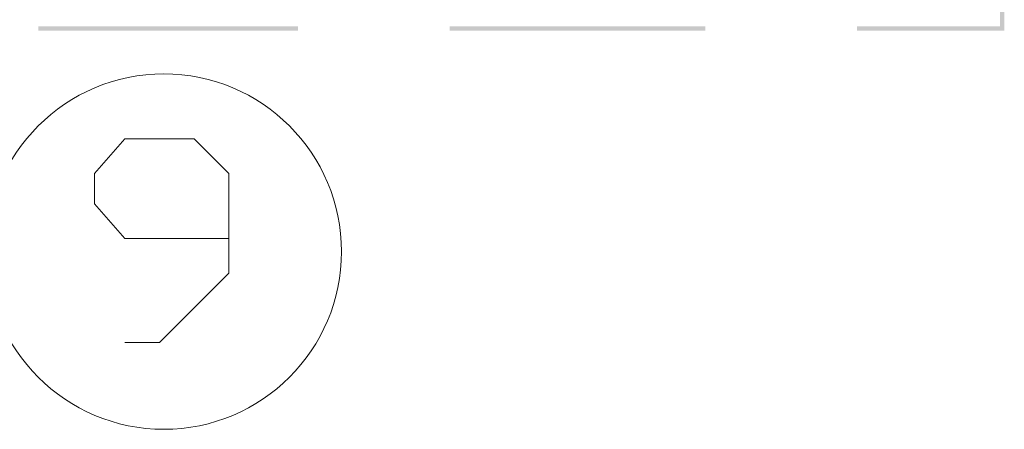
# Model space of a CAD drawing. Header units: millimetres. Extents: x 46 to 491, y -41 to 547.
# Tile 114 of 140: x 396.33 to 405.95, y 131.77 to 135.78. Entities that reach past the tile are written whole.
import ezdxf

# ---------------------------------------------------------------- set-up
doc = ezdxf.new("R2010")
doc.units = ezdxf.units.MM
doc.header["$LTSCALE"] = 10
doc.layers.add('xref', color=252, linetype='Continuous')

# ---------------------------------------------------------------- blocks, each defined once
blk = doc.blocks.new('stacja')
h = blk.add_hatch(color=9)
h.dxf.hatch_style = 2
h.paths.add_polyline_path([(351.917, 85.301666), (351.959334, 85.301666), (351.917, 88.392)])
h = blk.add_hatch(color=9)
h.dxf.hatch_style = 2
h.paths.add_polyline_path([(351.959334, 85.301666), (351.917, 88.392), (351.959334, 88.392)])
h = blk.add_hatch(color=9)
h.dxf.hatch_style = 2
h.paths.add_polyline_path([(345.059, 85.259333), (345.059, 85.301666), (342.519, 85.259333)])
h = blk.add_hatch(color=9)
h.dxf.hatch_style = 2
h.paths.add_polyline_path([(345.059, 85.301666), (342.519, 85.259333), (342.519, 85.301666)])
h = blk.add_hatch(color=9)
h.dxf.hatch_style = 2
h.paths.add_polyline_path([(345.059, 85.259333), (345.059, 85.301666), (342.519, 85.259333)])
h = blk.add_hatch(color=9)
h.dxf.hatch_style = 2
h.paths.add_polyline_path([(345.059, 85.301666), (342.519, 85.259333), (342.519, 85.301666)])
h = blk.add_hatch(color=9)
h.dxf.hatch_style = 2
h.paths.add_polyline_path([(349.038334, 85.259333), (349.038334, 85.301666), (346.540667, 85.259333)])
h = blk.add_hatch(color=9)
h.dxf.hatch_style = 2
h.paths.add_polyline_path([(349.038334, 85.301666), (346.540667, 85.259333), (346.540667, 85.301666)])
h = blk.add_hatch(color=9)
h.dxf.hatch_style = 2
h.paths.add_polyline_path([(349.038334, 85.259333), (349.038334, 85.301666), (346.540667, 85.259333)])
h = blk.add_hatch(color=9)
h.dxf.hatch_style = 2
h.paths.add_polyline_path([(349.038334, 85.301666), (346.540667, 85.259333), (346.540667, 85.301666)])
h = blk.add_hatch(color=9)
h.dxf.hatch_style = 2
h.paths.add_polyline_path([(351.959334, 85.259333), (351.959334, 85.301666), (350.52, 85.259333)])
h = blk.add_hatch(color=9)
h.dxf.hatch_style = 2
h.paths.add_polyline_path([(351.959334, 85.301666), (350.52, 85.259333), (350.52, 85.301666)])
h = blk.add_hatch(color=9)
h.dxf.hatch_style = 2
h.paths.add_polyline_path([(351.959334, 85.259333), (351.959334, 85.301666), (350.52, 85.259333)])
h = blk.add_hatch(color=9)
h.dxf.hatch_style = 2
h.paths.add_polyline_path([(351.959334, 85.301666), (350.52, 85.259333), (350.52, 85.301666)])
at = {"color": 4, "lineweight": 20}
blk.add_lwpolyline([(343.365667, 82.211333), (343.704334, 82.211333), (344.381667, 82.888666), (344.381667, 83.862333), (344.043, 84.201), (343.365667, 84.201), (343.069334, 83.862333), (343.069334, 83.566), (343.365667, 83.227333), (344.381667, 83.227333)], dxfattribs=at)
blk.add_circle((343.746667, 83.100333), 1.735667, dxfattribs=at)

msp = doc.modelspace()

# ---------------------------------------------------------------- block references
at = {"layer": 'xref'}
msp.add_blockref('stacja', (53.992334, 50.410128), dxfattribs=at)

doc.saveas('drawing.dxf')
